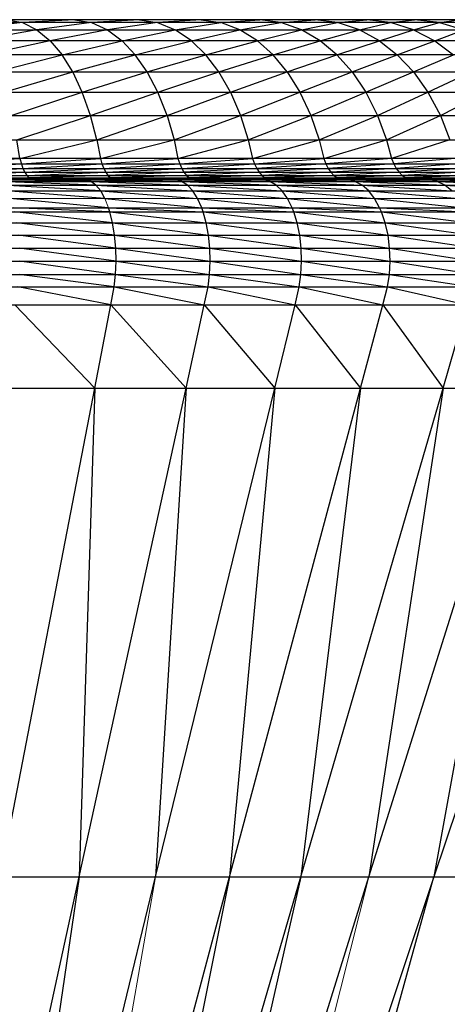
# Paper-space layout '_Bottom' of a CAD drawing. Header units: millimetres. Extents: x 0 to 1300, y 1 to 464.
# Tile 49 of 52: x 1283 to 1289, y 449 to 464. Entities that reach past the tile are written whole.
import ezdxf

# ---------------------------------------------------------------- set-up
doc = ezdxf.new("R2010")
doc.units = ezdxf.units.MM

psp = doc.layouts.new('_Bottom')

# ---------------------------------------------------------------- linework, layer by layer
at = {"color": 7, "linetype": 'Continuous', "lineweight": 25}
for p, q in [((1292.309, 463.602), (1274.114, 463.602)), ((1282.879, 463.602), (1283.095, 463.562)), ((1283.863, 463.602), (1283.095, 463.562)), ((1283.863, 463.602), (1284.104, 463.562)), ((1284.809, 463.602), (1284.104, 463.562)), ((1284.809, 463.602), (1285.072, 463.562)), ((1285.712, 463.602), (1285.072, 463.562)), ((1285.712, 463.602), (1285.998, 463.562)), ((1285.998, 463.562), (1286.569, 463.602)), ((1286.876, 463.562), (1286.569, 463.602)), ((1286.876, 463.562), (1287.377, 463.602)), ((1287.704, 463.562), (1287.377, 463.602)), ((1287.704, 463.562), (1288.133, 463.602)), ((1288.479, 463.562), (1288.133, 463.602)), ((1288.479, 463.562), (1288.834, 463.602)), ((1289.197, 463.562), (1288.834, 463.602)), ((1289.197, 463.562), (1289.476, 463.602)), ((1292.758, 463.562), (1274.114, 463.562)), ((1274.114, 463.456), (1293.197, 463.456)), ((1283.095, 463.562), (1282.239, 463.456)), ((1283.307, 463.456), (1282.411, 463.294)), ((1283.095, 463.562), (1283.307, 463.456)), ((1284.104, 463.562), (1283.307, 463.456)), ((1283.307, 463.456), (1283.502, 463.294)), ((1284.339, 463.456), (1283.502, 463.294)), ((1284.104, 463.562), (1284.339, 463.456)), ((1285.072, 463.562), (1284.339, 463.456)), ((1284.339, 463.456), (1284.556, 463.294)), ((1284.556, 463.294), (1285.331, 463.456)), ((1285.072, 463.562), (1285.331, 463.456)), ((1285.331, 463.456), (1285.998, 463.562)), ((1285.569, 463.294), (1285.331, 463.456)), ((1285.569, 463.294), (1286.278, 463.456)), ((1286.278, 463.456), (1285.998, 463.562)), ((1286.278, 463.456), (1286.876, 463.562)), ((1286.536, 463.294), (1286.278, 463.456)), ((1286.536, 463.294), (1287.177, 463.456)), ((1287.177, 463.456), (1286.876, 463.562)), ((1287.177, 463.456), (1287.704, 463.562)), ((1287.454, 463.294), (1287.177, 463.456)), ((1287.454, 463.294), (1288.025, 463.456)), ((1288.025, 463.456), (1287.704, 463.562)), ((1288.025, 463.456), (1288.479, 463.562)), ((1288.32, 463.294), (1288.025, 463.456)), ((1288.32, 463.294), (1288.818, 463.456)), ((1288.818, 463.456), (1288.479, 463.562)), ((1288.818, 463.456), (1289.197, 463.562)), ((1288.818, 463.456), (1289.13, 463.294)), ((1289.13, 463.294), (1289.553, 463.456)), ((1289.197, 463.562), (1289.553, 463.456)), ((1293.602, 463.294), (1274.114, 463.294)), ((1283.502, 463.294), (1282.563, 463.09)), ((1283.502, 463.294), (1283.674, 463.09)), ((1283.674, 463.09), (1284.556, 463.294)), ((1284.747, 463.09), (1284.556, 463.294)), ((1284.747, 463.09), (1285.569, 463.294)), ((1285.778, 463.09), (1285.569, 463.294)), ((1285.778, 463.09), (1286.536, 463.294)), ((1286.763, 463.09), (1286.536, 463.294)), ((1286.763, 463.09), (1287.454, 463.294)), ((1287.698, 463.09), (1287.454, 463.294)), ((1287.698, 463.09), (1288.32, 463.294)), ((1288.32, 463.294), (1288.579, 463.09)), ((1288.579, 463.09), (1289.13, 463.294)), ((1289.13, 463.294), (1289.404, 463.09)), ((1293.958, 463.09), (1274.114, 463.09)), ((1282.702, 462.838), (1283.674, 463.09)), ((1283.831, 462.838), (1283.674, 463.09)), ((1283.831, 462.838), (1284.747, 463.09)), ((1284.922, 462.838), (1284.747, 463.09)), ((1284.922, 462.838), (1285.778, 463.09)), ((1285.97, 462.838), (1285.778, 463.09)), ((1285.97, 462.838), (1286.763, 463.09)), ((1286.971, 462.838), (1286.763, 463.09)), ((1286.971, 462.838), (1287.698, 463.09)), ((1287.698, 463.09), (1287.922, 462.838)), ((1287.922, 462.838), (1288.579, 463.09)), ((1288.579, 463.09), (1288.818, 462.838)), ((1288.818, 462.838), (1289.404, 463.09)), ((1274.114, 462.838), (1294.285, 462.838)), ((1282.826, 462.541), (1283.831, 462.838)), ((1283.971, 462.541), (1283.831, 462.838)), ((1283.971, 462.541), (1284.922, 462.838)), ((1285.077, 462.541), (1284.922, 462.838)), ((1285.077, 462.541), (1285.97, 462.838)), ((1286.141, 462.541), (1285.97, 462.838)), ((1286.141, 462.541), (1286.971, 462.838)), ((1286.971, 462.838), (1287.156, 462.541)), ((1287.156, 462.541), (1287.922, 462.838)), ((1287.922, 462.838), (1288.121, 462.541)), ((1288.121, 462.541), (1288.818, 462.838)), ((1288.818, 462.838), (1289.029, 462.541)), ((1289.029, 462.541), (1289.656, 462.838)), ((1274.114, 462.541), (1294.575, 462.541)), ((1282.932, 462.201), (1283.971, 462.541)), ((1284.091, 462.201), (1283.971, 462.541)), ((1284.091, 462.201), (1285.077, 462.541)), ((1285.211, 462.201), (1285.077, 462.541)), ((1285.211, 462.201), (1286.141, 462.541)), ((1286.141, 462.541), (1286.287, 462.201)), ((1286.287, 462.201), (1287.156, 462.541)), ((1287.156, 462.541), (1287.315, 462.201)), ((1287.315, 462.201), (1288.121, 462.541)), ((1288.121, 462.541), (1288.291, 462.201)), ((1288.291, 462.201), (1289.029, 462.541)), ((1289.029, 462.541), (1289.211, 462.201)), ((1289.211, 462.201), (1289.88, 462.541)), ((1274.114, 462.201), (1294.824, 462.201)), ((1283.013, 461.843), (1284.091, 462.201)), ((1284.183, 461.843), (1284.091, 462.201)), ((1284.183, 461.843), (1285.211, 462.201)), ((1285.211, 462.201), (1285.313, 461.843)), ((1285.313, 461.843), (1286.287, 462.201)), ((1286.287, 462.201), (1286.399, 461.843)), ((1286.399, 461.843), (1287.315, 462.201)), ((1287.315, 462.201), (1287.436, 461.843)), ((1287.436, 461.843), (1288.291, 462.201)), ((1288.291, 462.201), (1288.422, 461.843)), ((1288.422, 461.843), (1289.211, 462.201)), ((1289.211, 462.201), (1289.35, 461.843)), ((1274.114, 461.843), (1295.015, 461.843)), ((1283.059, 461.571), (1283.013, 461.843)), ((1283.059, 461.571), (1284.183, 461.843)), ((1284.183, 461.843), (1284.235, 461.571)), ((1284.235, 461.571), (1285.313, 461.843)), ((1285.313, 461.843), (1285.371, 461.571)), ((1285.371, 461.571), (1286.399, 461.843)), ((1286.399, 461.843), (1286.463, 461.571)), ((1286.463, 461.571), (1287.436, 461.843)), ((1287.436, 461.843), (1287.506, 461.571)), ((1287.506, 461.571), (1288.422, 461.843)), ((1288.422, 461.843), (1288.496, 461.571)), ((1289.35, 461.843), (1288.496, 461.571)), ((1295.124, 461.571), (1274.114, 461.571)), ((1281.865, 461.491), (1283.059, 461.571)), ((1283.059, 461.571), (1283.079, 461.491)), ((1283.079, 461.491), (1284.235, 461.571)), ((1284.235, 461.571), (1284.258, 461.491)), ((1284.258, 461.491), (1285.371, 461.571)), ((1285.371, 461.571), (1285.396, 461.491)), ((1285.396, 461.491), (1286.463, 461.571)), ((1286.463, 461.571), (1286.49, 461.491)), ((1286.49, 461.491), (1287.506, 461.571)), ((1287.506, 461.571), (1287.535, 461.491)), ((1288.496, 461.571), (1287.535, 461.491)), ((1288.496, 461.571), (1288.528, 461.491)), ((1289.429, 461.571), (1288.528, 461.491)), ((1274.114, 461.491), (1295.17, 461.491)), ((1274.114, 461.421), (1295.226, 461.421)), ((1281.886, 461.421), (1283.079, 461.491)), ((1281.907, 461.368), (1283.103, 461.421)), ((1283.079, 461.491), (1283.103, 461.421)), ((1283.103, 461.421), (1284.258, 461.491)), ((1283.103, 461.421), (1283.128, 461.368)), ((1283.128, 461.368), (1284.285, 461.421)), ((1284.258, 461.491), (1284.285, 461.421)), ((1284.285, 461.421), (1285.396, 461.491)), ((1284.285, 461.421), (1284.313, 461.368)), ((1284.313, 461.368), (1285.426, 461.421)), ((1285.396, 461.491), (1285.426, 461.421)), ((1285.426, 461.421), (1286.49, 461.491)), ((1285.426, 461.421), (1285.457, 461.368)), ((1286.523, 461.421), (1285.457, 461.368)), ((1286.49, 461.491), (1286.523, 461.421)), ((1287.535, 461.491), (1286.523, 461.421)), ((1286.523, 461.421), (1286.557, 461.368)), ((1287.571, 461.421), (1286.557, 461.368)), ((1287.535, 461.491), (1287.571, 461.421)), ((1288.528, 461.491), (1287.571, 461.421)), ((1287.571, 461.421), (1287.608, 461.368)), ((1288.566, 461.421), (1287.608, 461.368)), ((1288.528, 461.491), (1288.566, 461.421)), ((1289.463, 461.491), (1288.566, 461.421)), ((1288.566, 461.421), (1288.606, 461.368)), ((1289.504, 461.421), (1288.606, 461.368)), ((1274.114, 461.368), (1295.284, 461.368)), ((1274.114, 461.322), (1295.354, 461.322)), ((1274.114, 461.288), (1295.429, 461.288)), ((1281.933, 461.322), (1283.128, 461.368)), ((1281.96, 461.288), (1283.157, 461.322)), ((1283.189, 461.288), (1281.989, 461.268)), ((1283.128, 461.368), (1283.157, 461.322)), ((1283.157, 461.322), (1284.313, 461.368)), ((1283.157, 461.322), (1283.189, 461.288)), ((1284.346, 461.322), (1283.189, 461.288)), ((1283.189, 461.288), (1283.223, 461.268)), ((1284.382, 461.288), (1283.223, 461.268)), ((1284.313, 461.368), (1284.346, 461.322)), ((1285.457, 461.368), (1284.346, 461.322)), ((1284.346, 461.322), (1284.382, 461.288)), ((1285.495, 461.322), (1284.382, 461.288)), ((1284.382, 461.288), (1284.42, 461.268)), ((1284.42, 461.268), (1285.535, 461.288)), ((1285.457, 461.368), (1285.495, 461.322)), ((1286.557, 461.368), (1285.495, 461.322)), ((1285.495, 461.322), (1285.535, 461.288)), ((1286.599, 461.322), (1285.535, 461.288)), ((1285.577, 461.268), (1285.535, 461.288)), ((1285.577, 461.268), (1286.642, 461.288)), ((1286.557, 461.368), (1286.599, 461.322)), ((1287.608, 461.368), (1286.599, 461.322)), ((1286.599, 461.322), (1286.642, 461.288)), ((1287.653, 461.322), (1286.642, 461.288)), ((1286.642, 461.288), (1286.688, 461.268)), ((1287.7, 461.288), (1286.688, 461.268)), ((1287.608, 461.368), (1287.653, 461.322)), ((1288.606, 461.368), (1287.653, 461.322)), ((1287.653, 461.322), (1287.7, 461.288)), ((1288.654, 461.322), (1287.7, 461.288)), ((1287.7, 461.288), (1287.75, 461.268)), ((1288.705, 461.288), (1287.75, 461.268)), ((1288.606, 461.368), (1288.654, 461.322)), ((1289.546, 461.368), (1288.654, 461.322)), ((1288.654, 461.322), (1288.705, 461.288)), ((1289.597, 461.322), (1288.705, 461.288)), ((1288.705, 461.288), (1288.759, 461.268)), ((1289.652, 461.288), (1288.759, 461.268)), ((3.719, 461.262), (1296.695, 461.262)), ((1274.114, 461.268), (1295.507, 461.268)), ((1274.114, 461.26), (1297.731, 461.26)), ((1274.114, 461.259), (1298.637, 461.259)), ((1274.114, 461.258), (1299.132, 461.258)), ((1274.114, 461.235), (1299.313, 461.235)), ((1274.114, 461.18), (1299.503, 461.18)), ((1281.989, 461.268), (1283.256, 461.262)), ((1282.191, 461.26), (1283.827, 461.259)), ((1282.426, 461.262), (1283.468, 461.26)), ((1284.023, 461.258), (1282.501, 461.259)), ((1284.095, 461.235), (1282.67, 461.258)), ((1284.17, 461.18), (1282.732, 461.235)), ((1284.24, 461.094), (1282.797, 461.18)), ((1283.058, 461.262), (1283.468, 461.26)), ((1283.223, 461.268), (1283.256, 461.262)), ((1283.223, 461.268), (1283.975, 461.262)), ((1283.463, 461.262), (1284.713, 461.26)), ((1283.463, 461.262), (1283.468, 461.26)), ((1283.827, 461.259), (1283.468, 461.26)), ((1283.468, 461.26), (1285.12, 461.259)), ((1284.023, 461.258), (1283.827, 461.259)), ((1283.827, 461.259), (1285.342, 461.258)), ((1284.42, 461.268), (1283.975, 461.262)), ((1284.095, 461.235), (1284.023, 461.258)), ((1284.023, 461.258), (1285.423, 461.235)), ((1284.17, 461.18), (1284.095, 461.235)), ((1284.095, 461.235), (1285.509, 461.18)), ((1284.24, 461.094), (1284.17, 461.18)), ((1284.17, 461.18), (1285.587, 461.094)), ((1284.248, 461.262), (1284.713, 461.26)), ((1284.458, 461.262), (1284.42, 461.268)), ((1284.93, 461.262), (1284.42, 461.268)), ((1284.485, 461.262), (1284.713, 461.26)), ((1284.485, 461.262), (1285.923, 461.26)), ((1285.12, 461.259), (1284.713, 461.26)), ((1284.713, 461.26), (1286.375, 461.259)), ((1285.577, 461.268), (1284.93, 461.262)), ((1285.342, 461.258), (1285.12, 461.259)), ((1285.12, 461.259), (1286.623, 461.258)), ((1285.423, 461.235), (1285.342, 461.258)), ((1285.342, 461.258), (1286.713, 461.235)), ((1285.405, 461.262), (1285.923, 461.26)), ((1285.405, 461.262), (1287.092, 461.26)), ((1285.509, 461.18), (1285.423, 461.235)), ((1285.423, 461.235), (1286.809, 461.18)), ((1285.587, 461.094), (1285.509, 461.18)), ((1285.509, 461.18), (1286.896, 461.094)), ((1285.619, 461.262), (1285.577, 461.268)), ((1285.863, 461.262), (1285.577, 461.268)), ((1285.863, 461.262), (1286.688, 461.268)), ((1286.375, 461.259), (1285.923, 461.26)), ((1285.923, 461.26), (1287.589, 461.259)), ((1286.623, 461.258), (1286.375, 461.259)), ((1286.375, 461.259), (1287.861, 461.258)), ((1286.523, 461.262), (1287.092, 461.26)), ((1288.217, 461.26), (1286.523, 461.262)), ((1286.713, 461.235), (1286.623, 461.258)), ((1286.623, 461.258), (1287.961, 461.235)), ((1286.688, 461.268), (1286.734, 461.262)), ((1287.8, 461.262), (1286.688, 461.268)), ((1286.809, 461.18), (1286.713, 461.235)), ((1286.713, 461.235), (1288.066, 461.18)), ((1286.896, 461.094), (1286.809, 461.18)), ((1286.809, 461.18), (1288.162, 461.094)), ((1287.589, 461.259), (1287.092, 461.26)), ((1287.092, 461.26), (1288.758, 461.259)), ((1288.217, 461.26), (1287.425, 461.262)), ((1287.861, 461.258), (1287.589, 461.259)), ((1287.589, 461.259), (1289.053, 461.258)), ((1288.217, 461.26), (1287.599, 461.262)), ((1287.599, 461.262), (1289.295, 461.26)), ((1287.8, 461.262), (1287.75, 461.268)), ((1287.75, 461.268), (1288.49, 461.262)), ((1287.961, 461.235), (1287.861, 461.258)), ((1287.861, 461.258), (1289.162, 461.235)), ((1288.066, 461.18), (1287.961, 461.235)), ((1287.961, 461.235), (1289.275, 461.18)), ((1288.162, 461.094), (1288.066, 461.18)), ((1288.066, 461.18), (1289.38, 461.094)), ((1288.758, 461.259), (1288.217, 461.26)), ((1288.217, 461.26), (1289.877, 461.259)), ((1289.295, 461.26), (1288.347, 461.262)), ((1288.49, 461.262), (1288.759, 461.268)), ((1289.295, 461.26), (1288.629, 461.262)), ((1288.629, 461.262), (1290.321, 461.26)), ((1289.053, 461.258), (1288.758, 461.259)), ((1288.758, 461.259), (1290.195, 461.258)), ((1288.759, 461.268), (1288.812, 461.262)), ((1288.759, 461.268), (1289.296, 461.262)), ((1289.162, 461.235), (1289.053, 461.258)), ((1289.053, 461.258), (1290.312, 461.235)), ((1289.275, 461.18), (1289.162, 461.235)), ((1289.162, 461.235), (1290.434, 461.18)), ((1290.321, 461.26), (1289.234, 461.262)), ((1289.38, 461.094), (1289.275, 461.18)), ((1289.275, 461.18), (1290.547, 461.094)), ((1289.877, 461.259), (1289.295, 461.26)), ((1289.295, 461.26), (1290.942, 461.259)), ((1289.296, 461.262), (1289.709, 461.268)), ((1274.114, 461.094), (1299.679, 461.094)), ((1284.302, 460.982), (1282.858, 461.094)), ((1284.302, 460.982), (1284.24, 461.094)), ((1284.24, 461.094), (1285.658, 460.982)), ((1285.658, 460.982), (1285.587, 461.094)), ((1285.587, 461.094), (1286.975, 460.982)), ((1286.975, 460.982), (1286.896, 461.094)), ((1286.896, 461.094), (1288.248, 460.982)), ((1288.248, 460.982), (1288.162, 461.094)), ((1288.162, 461.094), (1289.474, 460.982)), ((1274.114, 460.848), (1299.97, 460.848)), ((1284.355, 460.848), (1282.911, 460.982)), ((1284.374, 460.789), (1282.957, 460.848)), ((1284.302, 460.982), (1285.718, 460.848)), ((1284.374, 460.789), (1284.355, 460.848)), ((1284.355, 460.848), (1285.739, 460.789)), ((1285.718, 460.848), (1285.658, 460.982)), ((1285.658, 460.982), (1287.042, 460.848)), ((1285.739, 460.789), (1285.718, 460.848)), ((1285.718, 460.848), (1287.066, 460.789)), ((1287.042, 460.848), (1286.975, 460.982)), ((1286.975, 460.982), (1288.322, 460.848)), ((1287.066, 460.789), (1287.042, 460.848)), ((1287.042, 460.848), (1288.348, 460.789)), ((1288.322, 460.848), (1288.248, 460.982)), ((1288.248, 460.982), (1289.554, 460.848)), ((1288.348, 460.789), (1288.322, 460.848)), ((1288.322, 460.848), (1289.582, 460.789)), ((1274.114, 460.789), (1300.017, 460.789)), ((1284.413, 460.629), (1282.973, 460.789)), ((1284.413, 460.629), (1284.374, 460.789)), ((1284.374, 460.789), (1285.784, 460.629)), ((1285.784, 460.629), (1285.739, 460.789)), ((1285.739, 460.789), (1287.116, 460.629)), ((1287.116, 460.629), (1287.066, 460.789)), ((1287.066, 460.789), (1288.403, 460.629)), ((1288.403, 460.629), (1288.348, 460.789)), ((1288.348, 460.789), (1289.642, 460.629)), ((1274.114, 460.629), (1300.118, 460.629)), ((1284.443, 460.446), (1283.008, 460.629)), ((1284.443, 460.446), (1284.413, 460.629)), ((1284.413, 460.629), (1285.818, 460.446)), ((1285.818, 460.446), (1285.784, 460.629)), ((1285.784, 460.629), (1287.154, 460.446)), ((1287.154, 460.446), (1287.116, 460.629)), ((1287.116, 460.629), (1288.445, 460.446)), ((1288.445, 460.446), (1288.403, 460.629)), ((1288.403, 460.629), (1289.688, 460.446)), ((1274.114, 460.446), (1300.194, 460.446)), ((1284.461, 460.258), (1283.034, 460.446)), ((1284.461, 460.258), (1284.443, 460.446)), ((1284.443, 460.446), (1285.838, 460.258)), ((1285.838, 460.258), (1285.818, 460.446)), ((1285.818, 460.446), (1287.175, 460.258)), ((1287.175, 460.258), (1287.154, 460.446)), ((1287.154, 460.446), (1288.468, 460.258)), ((1288.468, 460.258), (1288.445, 460.446)), ((1288.445, 460.446), (1289.713, 460.258)), ((1274.114, 460.258), (1300.237, 460.258)), ((1284.465, 460.064), (1283.048, 460.258)), ((1284.465, 460.064), (1284.461, 460.258)), ((1284.461, 460.258), (1285.843, 460.064)), ((1285.843, 460.064), (1285.838, 460.258)), ((1285.838, 460.258), (1287.181, 460.064)), ((1287.181, 460.064), (1287.175, 460.258)), ((1287.175, 460.258), (1288.475, 460.064)), ((1288.475, 460.064), (1288.468, 460.258)), ((1288.468, 460.258), (1289.72, 460.064)), ((1274.114, 460.064), (1300.248, 460.064)), ((1284.457, 459.873), (1283.052, 460.064)), ((1284.457, 459.873), (1284.465, 460.064)), ((1284.465, 460.064), (1285.834, 459.873)), ((1285.834, 459.873), (1285.843, 460.064)), ((1285.843, 460.064), (1287.171, 459.873)), ((1287.171, 459.873), (1287.181, 460.064)), ((1287.181, 460.064), (1288.464, 459.873)), ((1288.464, 459.873), (1288.475, 460.064)), ((1288.475, 460.064), (1289.708, 459.873)), ((1274.114, 459.873), (1300.228, 459.873)), ((1284.437, 459.691), (1283.045, 459.873)), ((1284.437, 459.691), (1284.457, 459.873)), ((1284.457, 459.873), (1285.811, 459.691)), ((1285.811, 459.691), (1285.834, 459.873)), ((1285.834, 459.873), (1287.145, 459.691)), ((1287.145, 459.691), (1287.171, 459.873)), ((1287.171, 459.873), (1288.436, 459.691)), ((1288.436, 459.691), (1288.464, 459.873)), ((1288.464, 459.873), (1289.678, 459.691)), ((1274.114, 459.691), (1300.177, 459.691)), ((1284.389, 459.426), (1283.028, 459.691)), ((1284.389, 459.426), (1284.437, 459.691)), ((1284.437, 459.691), (1285.756, 459.426)), ((1285.756, 459.426), (1285.811, 459.691)), ((1285.811, 459.691), (1287.084, 459.426)), ((1287.084, 459.426), (1287.145, 459.691)), ((1287.145, 459.691), (1288.369, 459.426)), ((1288.369, 459.426), (1288.436, 459.691)), ((1288.436, 459.691), (1289.605, 459.426)), ((1274.114, 459.426), (1300.055, 459.426)), ((1284.153, 458.207), (1282.986, 459.426)), ((1284.153, 458.207), (1284.389, 459.426)), ((1284.389, 459.426), (1285.49, 458.207)), ((1285.49, 458.207), (1285.756, 459.426)), ((1285.756, 459.426), (1286.788, 458.207)), ((1286.788, 458.207), (1287.084, 459.426)), ((1287.084, 459.426), (1288.042, 458.207)), ((1288.042, 458.207), (1288.369, 459.426)), ((1288.166, 451.05), (1290.789, 459.426)), ((1288.369, 459.426), (1289.25, 458.207)), ((1289.25, 458.207), (1289.605, 459.426)), ((1274.114, 458.207), (1299.461, 458.207)), ((1282.773, 451.05), (1284.153, 458.207)), ((1284.153, 458.207), (1283.925, 451.05)), ((1283.925, 451.05), (1285.49, 458.207)), ((1285.49, 458.207), (1285.044, 451.05)), ((1285.044, 451.05), (1286.788, 458.207)), ((1286.788, 458.207), (1286.127, 451.05)), ((1286.127, 451.05), (1288.042, 458.207)), ((1288.042, 458.207), (1287.168, 451.05)), ((1287.168, 451.05), (1289.25, 458.207)), ((1289.25, 458.207), (1288.166, 451.05)), ((1290.407, 458.207), (1289.116, 451.05)), ((1291.508, 458.207), (1289.116, 451.05)), ((1274.114, 451.05), (1295.975, 451.05)), ((1281.38, 439.409), (1283.925, 451.05)), ((1283.925, 451.05), (1282.209, 439.409)), ((1282.209, 439.409), (1285.044, 451.05)), ((1283.011, 439.409), (1286.127, 451.05)), ((1286.127, 451.05), (1283.782, 439.409)), ((1283.782, 439.409), (1287.168, 451.05)), ((1287.168, 451.05), (1284.521, 439.409)), ((1284.521, 439.409), (1288.166, 451.05)), ((1289.116, 451.05), (1285.224, 439.409)), ((1285.89, 439.409), (1289.116, 451.05))]:
    psp.add_line(p, q, dxfattribs=at)
at = {"color": 142, "linetype": 'Continuous', "lineweight": 18, "true_color": 0x0080c0}
for p, q in [((1274.114, 460.982), (1299.836, 460.982)), ((1284.355, 460.848), (1284.302, 460.982)), ((1285.044, 451.05), (1283.011, 439.409)), ((1288.166, 451.05), (1285.224, 439.409))]:
    psp.add_line(p, q, dxfattribs=at)

doc.saveas('drawing.dxf')
